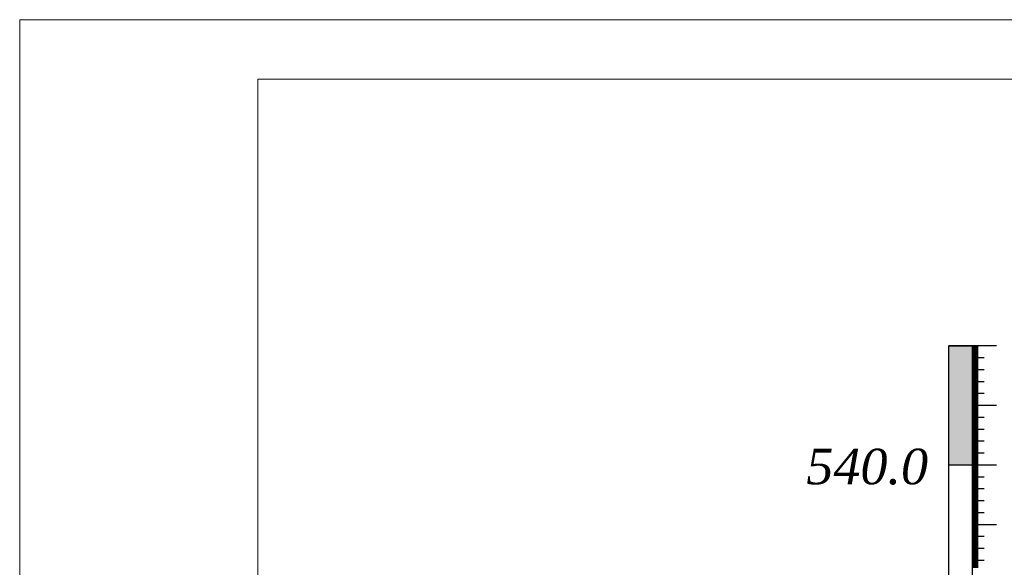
# Model space of a CAD drawing. Extents: x 0 to 362422, y 0 to 4201735.
# Tile 28 of 256: x 359902 to 359984, y 4197745 to 4197791. Entities that reach past the tile are written whole.
import ezdxf

# ---------------------------------------------------------------- set-up
doc = ezdxf.new("R2010")
doc.units = 0
doc.header["$LTSCALE"] = 0.5
doc.header["$MEASUREMENT"] = 0
doc.layers.add('(022) Возд. Линии', color=7, linetype='Continuous')
doc.layers.add('.', color=7, linetype='Continuous', lineweight=15)
doc.styles.add('ariac', font='ARIALN.TTF')

msp = doc.modelspace()

# ---------------------------------------------------------------- hatches: boundary and pattern name
at = {"layer": '.', "lineweight": 30}
h = msp.add_hatch(color=250, dxfattribs=at)
h.dxf.hatch_style = 1
h.set_gradient(color1=(51, 51, 51), color2=(214, 214, 214), tint=1)
h.paths.add_polyline_path([(359979.651, 4197753.779), (359981.651, 4197753.779), (359981.651, 4197763.779), (359979.651, 4197763.779)])

# ---------------------------------------------------------------- linework, layer by layer
at = {"layer": '(022) Возд. Линии', "color": 0, "lineweight": 25}
msp.add_line((359981.651, 4197763.736, 1178.167), (359979.651, 4197763.736, 1178.167), dxfattribs=at)
at = {"layer": '(022) Возд. Линии', "color": 0, "lineweight": 25, "elevation": 1178.167, "flags": 128}
for points in [[(359979.651, 4197763.736), (359979.651, 4197553.822)], [(359981.651, 4197763.736), (359981.651, 4197553.822)]]:
    msp.add_lwpolyline(points, dxfattribs=at)
at = {"linetype": 'Continuous'}
for p, q in [((359979.651, 4197763.779, 1178.167), (359983.679, 4197763.779, 1178.167)), ((359981.651, 4197763.679, 1178.167), (359982.156, 4197763.679, 1178.167)), ((359981.651, 4197763.579, 1178.167), (359982.156, 4197763.579, 1178.167)), ((359981.651, 4197763.479, 1178.167), (359982.156, 4197763.479, 1178.167)), ((359981.651, 4197763.379, 1178.167), (359982.156, 4197763.379, 1178.167)), ((359981.651, 4197763.279, 1178.167), (359982.156, 4197763.279, 1178.167)), ((359981.651, 4197763.179, 1178.167), (359982.156, 4197763.179, 1178.167)), ((359981.651, 4197763.079, 1178.167), (359982.156, 4197763.079, 1178.167)), ((359981.651, 4197762.979, 1178.167), (359982.156, 4197762.979, 1178.167)), ((359981.651, 4197762.879, 1178.167), (359982.156, 4197762.879, 1178.167)), ((359981.651, 4197762.779, 1178.167), (359982.665, 4197762.779, 1178.167)), ((359981.651, 4197762.679, 1178.167), (359982.156, 4197762.679, 1178.167)), ((359981.651, 4197762.579, 1178.167), (359982.156, 4197762.579, 1178.167)), ((359981.651, 4197762.479, 1178.167), (359982.156, 4197762.479, 1178.167)), ((359981.651, 4197762.379, 1178.167), (359982.156, 4197762.379, 1178.167)), ((359981.651, 4197762.279, 1178.167), (359982.156, 4197762.279, 1178.167)), ((359981.651, 4197762.179, 1178.167), (359982.156, 4197762.179, 1178.167)), ((359981.651, 4197762.079, 1178.167), (359982.156, 4197762.079, 1178.167)), ((359981.651, 4197761.979, 1178.167), (359982.156, 4197761.979, 1178.167)), ((359981.651, 4197761.879, 1178.167), (359982.156, 4197761.879, 1178.167)), ((359981.651, 4197761.779, 1178.167), (359982.665, 4197761.779, 1178.167)), ((359981.651, 4197761.679, 1178.167), (359982.156, 4197761.679, 1178.167)), ((359981.651, 4197761.579, 1178.167), (359982.156, 4197761.579, 1178.167)), ((359981.651, 4197761.479, 1178.167), (359982.156, 4197761.479, 1178.167)), ((359981.651, 4197761.379, 1178.167), (359982.156, 4197761.379, 1178.167)), ((359981.651, 4197761.279, 1178.167), (359982.156, 4197761.279, 1178.167)), ((359981.651, 4197761.179, 1178.167), (359982.156, 4197761.179, 1178.167)), ((359981.651, 4197761.079, 1178.167), (359982.156, 4197761.079, 1178.167)), ((359981.651, 4197760.979, 1178.167), (359982.156, 4197760.979, 1178.167)), ((359981.651, 4197760.879, 1178.167), (359982.156, 4197760.879, 1178.167)), ((359981.651, 4197760.779, 1178.167), (359982.665, 4197760.779, 1178.167)), ((359981.651, 4197760.679, 1178.167), (359982.156, 4197760.679, 1178.167)), ((359981.651, 4197760.579, 1178.167), (359982.156, 4197760.579, 1178.167)), ((359981.651, 4197760.479, 1178.167), (359982.156, 4197760.479, 1178.167)), ((359981.651, 4197760.379, 1178.167), (359982.156, 4197760.379, 1178.167)), ((359981.651, 4197760.279, 1178.167), (359982.156, 4197760.279, 1178.167)), ((359981.651, 4197760.179, 1178.167), (359982.156, 4197760.179, 1178.167)), ((359981.651, 4197760.079, 1178.167), (359982.156, 4197760.079, 1178.167)), ((359981.651, 4197759.979, 1178.167), (359982.156, 4197759.979, 1178.167)), ((359981.651, 4197759.879, 1178.167), (359982.156, 4197759.879, 1178.167)), ((359981.651, 4197759.779, 1178.167), (359982.665, 4197759.779, 1178.167)), ((359981.651, 4197759.679, 1178.167), (359982.156, 4197759.679, 1178.167)), ((359981.651, 4197759.579, 1178.167), (359982.156, 4197759.579, 1178.167)), ((359981.651, 4197759.479, 1178.167), (359982.156, 4197759.479, 1178.167)), ((359981.651, 4197759.379, 1178.167), (359982.156, 4197759.379, 1178.167)), ((359981.651, 4197759.279, 1178.167), (359982.156, 4197759.279, 1178.167)), ((359981.651, 4197759.179, 1178.167), (359982.156, 4197759.179, 1178.167)), ((359981.651, 4197759.079, 1178.167), (359982.156, 4197759.079, 1178.167)), ((359981.651, 4197758.979, 1178.167), (359982.156, 4197758.979, 1178.167)), ((359981.651, 4197758.879, 1178.167), (359982.156, 4197758.879, 1178.167)), ((359981.651, 4197758.779, 1178.167), (359983.679, 4197758.779, 1178.167)), ((359981.651, 4197758.679, 1178.167), (359982.156, 4197758.679, 1178.167)), ((359981.651, 4197758.579, 1178.167), (359982.156, 4197758.579, 1178.167)), ((359981.651, 4197758.479, 1178.167), (359982.156, 4197758.479, 1178.167)), ((359981.651, 4197758.379, 1178.167), (359982.156, 4197758.379, 1178.167)), ((359981.651, 4197758.279, 1178.167), (359982.156, 4197758.279, 1178.167)), ((359981.651, 4197758.179, 1178.167), (359982.156, 4197758.179, 1178.167)), ((359981.651, 4197758.079, 1178.167), (359982.156, 4197758.079, 1178.167)), ((359981.651, 4197757.979, 1178.167), (359982.156, 4197757.979, 1178.167)), ((359981.651, 4197757.879, 1178.167), (359982.156, 4197757.879, 1178.167)), ((359981.651, 4197757.779, 1178.167), (359982.665, 4197757.779, 1178.167)), ((359981.651, 4197757.679, 1178.167), (359982.156, 4197757.679, 1178.167)), ((359981.651, 4197757.579, 1178.167), (359982.156, 4197757.579, 1178.167)), ((359981.651, 4197757.479, 1178.167), (359982.156, 4197757.479, 1178.167)), ((359981.651, 4197757.379, 1178.167), (359982.156, 4197757.379, 1178.167)), ((359981.651, 4197757.279, 1178.167), (359982.156, 4197757.279, 1178.167)), ((359981.651, 4197757.179, 1178.167), (359982.156, 4197757.179, 1178.167)), ((359981.651, 4197757.079, 1178.167), (359982.156, 4197757.079, 1178.167)), ((359981.651, 4197756.979, 1178.167), (359982.156, 4197756.979, 1178.167)), ((359981.651, 4197756.879, 1178.167), (359982.156, 4197756.879, 1178.167)), ((359981.651, 4197756.779, 1178.167), (359982.665, 4197756.779, 1178.167)), ((359981.651, 4197756.679, 1178.167), (359982.156, 4197756.679, 1178.167)), ((359981.651, 4197756.579, 1178.167), (359982.156, 4197756.579, 1178.167)), ((359981.651, 4197756.479, 1178.167), (359982.156, 4197756.479, 1178.167)), ((359981.651, 4197756.379, 1178.167), (359982.156, 4197756.379, 1178.167)), ((359981.651, 4197756.279, 1178.167), (359982.156, 4197756.279, 1178.167)), ((359981.651, 4197756.179, 1178.167), (359982.156, 4197756.179, 1178.167)), ((359981.651, 4197756.079, 1178.167), (359982.156, 4197756.079, 1178.167)), ((359981.651, 4197755.979, 1178.167), (359982.156, 4197755.979, 1178.167)), ((359981.651, 4197755.879, 1178.167), (359982.156, 4197755.879, 1178.167)), ((359981.651, 4197755.779, 1178.167), (359982.665, 4197755.779, 1178.167)), ((359981.651, 4197755.679, 1178.167), (359982.156, 4197755.679, 1178.167)), ((359981.651, 4197755.579, 1178.167), (359982.156, 4197755.579, 1178.167)), ((359981.651, 4197755.479, 1178.167), (359982.156, 4197755.479, 1178.167)), ((359981.651, 4197755.379, 1178.167), (359982.156, 4197755.379, 1178.167)), ((359981.651, 4197755.279, 1178.167), (359982.156, 4197755.279, 1178.167)), ((359981.651, 4197755.179, 1178.167), (359982.156, 4197755.179, 1178.167)), ((359981.651, 4197755.079, 1178.167), (359982.156, 4197755.079, 1178.167)), ((359981.651, 4197754.979, 1178.167), (359982.156, 4197754.979, 1178.167)), ((359981.651, 4197754.879, 1178.167), (359982.156, 4197754.879, 1178.167)), ((359981.651, 4197754.779, 1178.167), (359982.665, 4197754.779, 1178.167)), ((359981.651, 4197754.679, 1178.167), (359982.156, 4197754.679, 1178.167)), ((359981.651, 4197754.579, 1178.167), (359982.156, 4197754.579, 1178.167)), ((359981.651, 4197754.479, 1178.167), (359982.156, 4197754.479, 1178.167)), ((359981.651, 4197754.379, 1178.167), (359982.156, 4197754.379, 1178.167)), ((359979.651, 4197753.779, 1178.167), (359983.679, 4197753.779, 1178.167)), ((359981.651, 4197754.279, 1178.167), (359982.156, 4197754.279, 1178.167)), ((359981.651, 4197754.179, 1178.167), (359982.156, 4197754.179, 1178.167)), ((359981.651, 4197754.079, 1178.167), (359982.156, 4197754.079, 1178.167)), ((359981.651, 4197753.979, 1178.167), (359982.156, 4197753.979, 1178.167)), ((359981.651, 4197753.879, 1178.167), (359982.156, 4197753.879, 1178.167)), ((359981.651, 4197753.679, 1178.167), (359982.156, 4197753.679, 1178.167)), ((359981.651, 4197753.579, 1178.167), (359982.156, 4197753.579, 1178.167)), ((359981.651, 4197753.479, 1178.167), (359982.156, 4197753.479, 1178.167)), ((359981.651, 4197753.379, 1178.167), (359982.156, 4197753.379, 1178.167)), ((359981.651, 4197753.279, 1178.167), (359982.156, 4197753.279, 1178.167)), ((359981.651, 4197753.179, 1178.167), (359982.156, 4197753.179, 1178.167)), ((359981.651, 4197753.079, 1178.167), (359982.156, 4197753.079, 1178.167)), ((359981.651, 4197752.979, 1178.167), (359982.156, 4197752.979, 1178.167)), ((359981.651, 4197752.879, 1178.167), (359982.156, 4197752.879, 1178.167)), ((359981.651, 4197752.779, 1178.167), (359982.665, 4197752.779, 1178.167)), ((359981.651, 4197752.679, 1178.167), (359982.156, 4197752.679, 1178.167)), ((359981.651, 4197752.579, 1178.167), (359982.156, 4197752.579, 1178.167)), ((359981.651, 4197752.479, 1178.167), (359982.156, 4197752.479, 1178.167)), ((359981.651, 4197752.379, 1178.167), (359982.156, 4197752.379, 1178.167)), ((359981.651, 4197752.279, 1178.167), (359982.156, 4197752.279, 1178.167)), ((359981.651, 4197752.179, 1178.167), (359982.156, 4197752.179, 1178.167)), ((359981.651, 4197752.079, 1178.167), (359982.156, 4197752.079, 1178.167)), ((359981.651, 4197751.979, 1178.167), (359982.156, 4197751.979, 1178.167)), ((359981.651, 4197751.879, 1178.167), (359982.156, 4197751.879, 1178.167)), ((359981.651, 4197751.779, 1178.167), (359982.665, 4197751.779, 1178.167)), ((359981.651, 4197751.679, 1178.167), (359982.156, 4197751.679, 1178.167)), ((359981.651, 4197751.579, 1178.167), (359982.156, 4197751.579, 1178.167)), ((359981.651, 4197751.479, 1178.167), (359982.156, 4197751.479, 1178.167)), ((359981.651, 4197751.379, 1178.167), (359982.156, 4197751.379, 1178.167)), ((359981.651, 4197751.279, 1178.167), (359982.156, 4197751.279, 1178.167)), ((359981.651, 4197751.179, 1178.167), (359982.156, 4197751.179, 1178.167)), ((359981.651, 4197751.079, 1178.167), (359982.156, 4197751.079, 1178.167)), ((359981.651, 4197750.979, 1178.167), (359982.156, 4197750.979, 1178.167)), ((359981.651, 4197750.879, 1178.167), (359982.156, 4197750.879, 1178.167)), ((359981.651, 4197750.779, 1178.167), (359982.665, 4197750.779, 1178.167)), ((359981.651, 4197750.679, 1178.167), (359982.156, 4197750.679, 1178.167)), ((359981.651, 4197750.579, 1178.167), (359982.156, 4197750.579, 1178.167)), ((359981.651, 4197750.479, 1178.167), (359982.156, 4197750.479, 1178.167)), ((359981.651, 4197750.379, 1178.167), (359982.156, 4197750.379, 1178.167)), ((359981.651, 4197750.279, 1178.167), (359982.156, 4197750.279, 1178.167)), ((359981.651, 4197750.179, 1178.167), (359982.156, 4197750.179, 1178.167)), ((359981.651, 4197750.079, 1178.167), (359982.156, 4197750.079, 1178.167)), ((359981.651, 4197749.979, 1178.167), (359982.156, 4197749.979, 1178.167)), ((359981.651, 4197749.879, 1178.167), (359982.156, 4197749.879, 1178.167)), ((359981.651, 4197749.779, 1178.167), (359982.665, 4197749.779, 1178.167)), ((359981.651, 4197749.679, 1178.167), (359982.156, 4197749.679, 1178.167)), ((359981.651, 4197749.579, 1178.167), (359982.156, 4197749.579, 1178.167)), ((359981.651, 4197749.479, 1178.167), (359982.156, 4197749.479, 1178.167)), ((359981.651, 4197749.379, 1178.167), (359982.156, 4197749.379, 1178.167)), ((359981.651, 4197749.279, 1178.167), (359982.156, 4197749.279, 1178.167)), ((359981.651, 4197749.179, 1178.167), (359982.156, 4197749.179, 1178.167)), ((359981.651, 4197749.079, 1178.167), (359982.156, 4197749.079, 1178.167)), ((359981.651, 4197748.979, 1178.167), (359982.156, 4197748.979, 1178.167)), ((359981.651, 4197748.879, 1178.167), (359982.156, 4197748.879, 1178.167)), ((359981.651, 4197748.779, 1178.167), (359983.679, 4197748.779, 1178.167)), ((359981.651, 4197748.679, 1178.167), (359982.156, 4197748.679, 1178.167)), ((359981.651, 4197748.579, 1178.167), (359982.156, 4197748.579, 1178.167)), ((359981.651, 4197748.479, 1178.167), (359982.156, 4197748.479, 1178.167)), ((359981.651, 4197748.379, 1178.167), (359982.156, 4197748.379, 1178.167)), ((359981.651, 4197748.279, 1178.167), (359982.156, 4197748.279, 1178.167)), ((359981.651, 4197748.179, 1178.167), (359982.156, 4197748.179, 1178.167)), ((359981.651, 4197748.079, 1178.167), (359982.156, 4197748.079, 1178.167)), ((359981.651, 4197747.979, 1178.167), (359982.156, 4197747.979, 1178.167)), ((359981.651, 4197747.879, 1178.167), (359982.156, 4197747.879, 1178.167)), ((359981.651, 4197747.779, 1178.167), (359982.665, 4197747.779, 1178.167)), ((359981.651, 4197747.679, 1178.167), (359982.156, 4197747.679, 1178.167)), ((359981.651, 4197747.579, 1178.167), (359982.156, 4197747.579, 1178.167)), ((359981.651, 4197747.479, 1178.167), (359982.156, 4197747.479, 1178.167)), ((359981.651, 4197747.379, 1178.167), (359982.156, 4197747.379, 1178.167)), ((359981.651, 4197747.279, 1178.167), (359982.156, 4197747.279, 1178.167)), ((359981.651, 4197747.179, 1178.167), (359982.156, 4197747.179, 1178.167)), ((359981.651, 4197747.079, 1178.167), (359982.156, 4197747.079, 1178.167)), ((359981.651, 4197746.979, 1178.167), (359982.156, 4197746.979, 1178.167)), ((359981.651, 4197746.879, 1178.167), (359982.156, 4197746.879, 1178.167)), ((359981.651, 4197746.779, 1178.167), (359982.665, 4197746.779, 1178.167)), ((359981.651, 4197746.679, 1178.167), (359982.156, 4197746.679, 1178.167)), ((359981.651, 4197746.579, 1178.167), (359982.156, 4197746.579, 1178.167)), ((359981.651, 4197746.479, 1178.167), (359982.156, 4197746.479, 1178.167)), ((359981.651, 4197746.379, 1178.167), (359982.156, 4197746.379, 1178.167)), ((359981.651, 4197746.279, 1178.167), (359982.156, 4197746.279, 1178.167)), ((359981.651, 4197746.179, 1178.167), (359982.156, 4197746.179, 1178.167)), ((359981.651, 4197746.079, 1178.167), (359982.156, 4197746.079, 1178.167)), ((359981.651, 4197745.979, 1178.167), (359982.156, 4197745.979, 1178.167)), ((359981.651, 4197745.879, 1178.167), (359982.156, 4197745.879, 1178.167)), ((359981.651, 4197745.779, 1178.167), (359982.665, 4197745.779, 1178.167)), ((359981.651, 4197745.679, 1178.167), (359982.156, 4197745.679, 1178.167)), ((359981.651, 4197745.579, 1178.167), (359982.156, 4197745.579, 1178.167)), ((359981.651, 4197745.479, 1178.167), (359982.156, 4197745.479, 1178.167)), ((359981.651, 4197745.379, 1178.167), (359982.156, 4197745.379, 1178.167)), ((359981.651, 4197745.279, 1178.167), (359982.156, 4197745.279, 1178.167)), ((359981.651, 4197745.179, 1178.167), (359982.156, 4197745.179, 1178.167))]:
    msp.add_line(p, q, dxfattribs=at)
at = {"layer": 'Defpoints', "color": 0, "lineweight": 13}
for p, q in [((359901.651, 4197371.14, 1178.167), (359901.651, 4197791.14, 1178.167)), ((359901.651, 4197791.14, 1178.167), (360514.059, 4197791.14, 1178.167)), ((359921.651, 4197376.14, 1178.167), (359921.651, 4197786.14, 1178.167)), ((359921.651, 4197786.14, 1178.167), (360509.059, 4197786.14, 1178.167))]:
    msp.add_line(p, q, dxfattribs=at)

# ---------------------------------------------------------------- texts
at = {"color": 5, "insert": (359967.721, 4197755.146, 1178.167), "char_height": 3, "attachment_point": 1, "style": 'ariac'}
msp.add_mtext_dynamic_manual_height_columns('{\\fTimes New Roman|b0|i0|c204|p18;\\C0;5\\fTimes New Roman|b0|i0|c0|p18;40\\fTimes New Roman|b0|i0|c204|p18;.0}', width=16.55794, gutter_width=15, heights=[0], dxfattribs=at)

doc.saveas('drawing.dxf')
